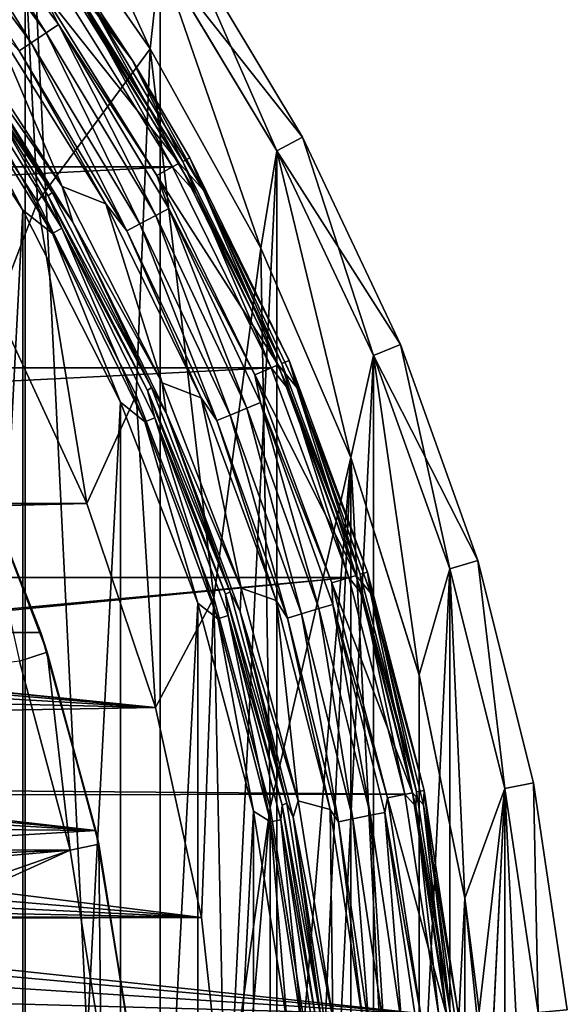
# Model space of a CAD drawing. Header units: millimetres. Extents: x -40 to 40, y -40 to 40.
# Tile 188 of 192: x 30.4 to 39.8, y 4 to 20.9. Entities that reach past the tile are written whole.
import ezdxf

# ---------------------------------------------------------------- set-up
doc = ezdxf.new("R2010")
doc.units = ezdxf.units.MM
doc.header["$LTSCALE"] = 8.749007
for name, color, linetype in [('1', 7, 'CONTINUOUS'), ('104', 7, 'CONTINUOUS'), ('107', 7, 'CONTINUOUS'), ('108', 7, 'CONTINUOUS'), ('109', 7, 'CONTINUOUS'), ('11', 7, 'CONTINUOUS'), ('12', 7, 'CONTINUOUS'), ('14', 7, 'CONTINUOUS'), ('16', 7, 'CONTINUOUS'), ('17', 7, 'CONTINUOUS'), ('2', 7, 'CONTINUOUS'), ('38', 7, 'CONTINUOUS'), ('40', 7, 'CONTINUOUS'), ('41', 7, 'CONTINUOUS'), ('43', 7, 'CONTINUOUS'), ('44', 7, 'CONTINUOUS'), ('45', 7, 'CONTINUOUS'), ('48', 7, 'CONTINUOUS'), ('5', 7, 'CONTINUOUS'), ('6', 7, 'CONTINUOUS'), ('60', 7, 'CONTINUOUS'), ('64', 7, 'CONTINUOUS'), ('65', 7, 'CONTINUOUS'), ('66', 7, 'CONTINUOUS'), ('7', 7, 'CONTINUOUS'), ('9', 7, 'CONTINUOUS')]:
    doc.layers.add(name, color=color, linetype=linetype)

msp = doc.modelspace()

# ---------------------------------------------------------------- linework, layer by layer
at = {"layer": '1', "linetype": 'CONTINUOUS'}
for points in [[(30.534, 25.058), (27.931, 27.931), (30.534, -25.058), (30.534, 25.058)], [(30.534, -25.058), (27.931, 27.931), (27.931, -27.931), (30.534, -25.058)], [(32.843, 21.945), (30.534, 25.058), (32.843, -21.944), (32.843, 21.945)], [(32.843, -21.944), (30.534, 25.058), (30.534, -25.058), (32.843, -21.944)], [(34.836, 18.62), (32.843, 21.945), (32.843, -21.944), (34.836, 18.62)], [(34.836, -18.62), (34.836, 18.62), (32.843, -21.944), (34.836, -18.62)], [(36.493, 15.117), (34.836, 18.62), (34.836, -18.62), (36.493, 15.117)], [(36.493, -15.116), (36.493, 15.117), (34.836, -18.62), (36.493, -15.116)], [(37.799, 11.467), (36.493, 15.117), (36.493, -15.116), (37.799, 11.467)], [(37.799, -11.467), (37.799, 11.467), (36.493, -15.116), (37.799, -11.467)], [(38.741, 7.707), (37.799, 11.467), (37.799, -11.467), (38.741, 7.707)], [(38.741, -7.706), (38.741, 7.707), (37.799, -11.467), (38.741, -7.706)], [(39.31, 3.873), (38.741, 7.707), (39.31, -3.872), (39.31, 3.873)], [(39.31, -3.872), (38.741, 7.707), (38.741, -7.706), (39.31, -3.872)]]:
    msp.add_3dface(points, dxfattribs=at)
at = {"layer": '104', "linetype": 'CONTINUOUS'}
for points in [[(31.3, 6.654, -730), (30.433, 9.89, -730), (4.472, 6.693, -730), (31.3, 6.654, -730)], [(5.692, 5.692, -730), (31.3, 6.654, -730), (4.472, 6.693, -730), (5.692, 5.692, -730)], [(6.693, 4.472, -730), (31.3, 6.654, -730), (5.692, 5.692, -730), (6.693, 4.472, -730)], [(23.569, 3.959, -730), (31.3, 6.654, -730), (6.693, 4.472, -730), (23.569, 3.959, -730)], [(24.662, 3.638, -730), (31.3, 6.654, -730), (23.569, 3.959, -730), (24.662, 3.638, -730)], [(31.825, 3.346, -730), (31.3, 6.654, -730), (24.662, 3.638, -730), (31.825, 3.346, -730)]]:
    msp.add_3dface(points, dxfattribs=at)
at = {"layer": '107', "linetype": 'CONTINUOUS'}
for points in [[(30.798, 10.378, -733), (29.496, 13.647, -733), (29.69, 13.219, -730.5), (30.798, 10.378, -733)], [(30.909, 10.043, -730.5), (30.798, 10.378, -733), (29.69, 13.219, -730.5), (30.909, 10.043, -730.5)], [(31.74, 6.987, -733), (30.798, 10.378, -733), (30.909, 10.043, -730.5), (31.74, 6.987, -733)], [(31.79, 6.757, -730.5), (31.74, 6.987, -733), (30.909, 10.043, -730.5), (31.79, 6.757, -730.5)], [(32.309, 3.514, -733), (31.74, 6.987, -733), (31.79, 6.757, -730.5), (32.309, 3.514, -733)], [(32.322, 3.397, -730.5), (32.309, 3.514, -733), (31.79, 6.757, -730.5), (32.322, 3.397, -730.5)]]:
    msp.add_3dface(points, dxfattribs=at)
at = {"layer": '108', "linetype": 'CONTINUOUS'}
for points in [[(30.433, 9.89, -730), (30.909, 10.043, -730.5), (29.69, 13.219, -730.5), (30.433, 9.89, -730)], [(30.433, 9.89, -730), (31.3, 6.654, -730), (30.909, 10.043, -730.5), (30.433, 9.89, -730)], [(31.3, 6.654, -730), (31.79, 6.757, -730.5), (30.909, 10.043, -730.5), (31.3, 6.654, -730)], [(31.3, 6.654, -730), (31.825, 3.346, -730), (31.79, 6.757, -730.5), (31.3, 6.654, -730)], [(31.825, 3.346, -730), (32.322, 3.397, -730.5), (31.79, 6.757, -730.5), (31.825, 3.346, -730)]]:
    msp.add_3dface(points, dxfattribs=at)
at = {"layer": '109', "linetype": 'CONTINUOUS'}
for points in [[(29.496, 13.647, -733), (30.798, 10.378, -733), (0.988, 10.654, -733), (29.496, 13.647, -733)], [(0.988, 10.654, -733), (30.798, 10.378, -733), (2.928, 10.292, -733), (0.988, 10.654, -733)], [(30.798, 10.378, -733), (31.74, 6.987, -733), (2.928, 10.292, -733), (30.798, 10.378, -733)], [(2.928, 10.292, -733), (31.74, 6.987, -733), (4.769, 9.579, -733), (2.928, 10.292, -733)], [(4.769, 9.579, -733), (31.74, 6.987, -733), (6.447, 8.54, -733), (4.769, 9.579, -733)], [(6.447, 8.54, -733), (31.74, 6.987, -733), (7.907, 7.209, -733), (6.447, 8.54, -733)], [(7.907, 7.209, -733), (31.74, 6.987, -733), (9.097, 5.633, -733), (7.907, 7.209, -733)], [(31.74, 6.987, -733), (32.309, 3.514, -733), (9.097, 5.633, -733), (31.74, 6.987, -733)], [(9.097, 5.633, -733), (32.309, 3.514, -733), (9.977, 3.866, -733), (9.097, 5.633, -733)]]:
    msp.add_3dface(points, dxfattribs=at)
at = {"layer": '11', "linetype": 'CONTINUOUS'}
for points in [[(28.72, 20.866, -4), (30.445, 23.566, -4), (30.744, 17.749, -4), (28.72, 20.866, -4)], [(30.445, 23.566, -4), (32.673, 20.365, -4), (30.744, 17.749, -4), (30.445, 23.566, -4)], [(30.744, 17.749, -4), (32.673, 20.365, -4), (32.431, 14.438, -4), (30.744, 17.749, -4)], [(32.431, 14.438, -4), (32.673, 20.365, -4), (33.763, 10.97, -4), (32.431, 14.438, -4)], [(32.673, 20.365, -4), (34.565, 16.955, -4), (33.763, 10.97, -4), (32.673, 20.365, -4)], [(33.763, 10.97, -4), (34.565, 16.955, -4), (34.724, 7.381, -4), (33.763, 10.97, -4)], [(34.565, 16.955, -4), (36.103, 13.372, -4), (34.724, 7.381, -4), (34.565, 16.955, -4)], [(34.724, 7.381, -4), (36.103, 13.372, -4), (35.306, 3.711, -4), (34.724, 7.381, -4)], [(35.306, 3.711, -4), (36.103, 13.372, -4), (35.5, 0, -4), (35.306, 3.711, -4)], [(36.103, 13.372, -4), (36.103, -13.372, -4), (35.5, 0, -4), (36.103, 13.372, -4)], [(36.103, 13.372, -4), (37.271, 9.65, -4), (37.271, -9.651, -4), (36.103, 13.372, -4)], [(36.103, 13.372, -4), (37.271, -9.651, -4), (36.103, -13.372, -4), (36.103, 13.372, -4)], [(37.271, 9.65, -4), (38.056, 5.831, -4), (37.271, -9.651, -4), (37.271, 9.65, -4)], [(38.056, 5.831, -4), (38.056, -5.831, -4), (37.271, -9.651, -4), (38.056, 5.831, -4)], [(38.056, 5.831, -4), (38.451, 1.951, -4), (38.056, -5.831, -4), (38.056, 5.831, -4)]]:
    msp.add_3dface(points, dxfattribs=at)
at = {"layer": '12', "linetype": 'CONTINUOUS'}
for points in [[(28.72, 20.866, -4), (30.744, 17.749, -4), (28.721, 20.865, -6.5), (28.72, 20.866, -4)], [(28.721, 20.865, -6.5), (30.744, 17.749, -4), (30.745, 17.749, -6.5), (28.721, 20.865, -6.5)], [(30.744, 17.749, -4), (32.431, 14.438, -4), (30.745, 17.749, -6.5), (30.744, 17.749, -4)], [(30.745, 17.749, -6.5), (32.431, 14.438, -4), (32.431, 14.438, -6.5), (30.745, 17.749, -6.5)], [(32.431, 14.438, -6.5), (33.763, 10.97, -4), (33.763, 10.969, -6.5), (32.431, 14.438, -6.5)], [(32.431, 14.438, -4), (33.763, 10.97, -4), (32.431, 14.438, -6.5), (32.431, 14.438, -4)], [(33.763, 10.97, -4), (34.724, 7.381, -4), (33.763, 10.969, -6.5), (33.763, 10.97, -4)], [(33.763, 10.969, -6.5), (34.724, 7.381, -4), (34.724, 7.38, -6.5), (33.763, 10.969, -6.5)], [(34.724, 7.381, -4), (35.306, 3.711, -4), (34.724, 7.38, -6.5), (34.724, 7.381, -4)], [(34.724, 7.38, -6.5), (35.306, 3.711, -4), (35.305, 3.711, -6.5), (34.724, 7.38, -6.5)]]:
    msp.add_3dface(points, dxfattribs=at)
at = {"layer": '14', "linetype": 'CONTINUOUS'}
for points in [[(28.721, 20.865, -6.5), (30.745, 17.749, -6.5), (30.04, 15.925, -6.5), (28.721, 20.865, -6.5)], [(30.04, 15.925, -6.5), (30.745, 17.749, -6.5), (31.586, 12.584, -6.5), (30.04, 15.925, -6.5)], [(30.745, 17.749, -6.5), (32.431, 14.438, -6.5), (31.586, 12.584, -6.5), (30.745, 17.749, -6.5)], [(31.586, 12.584, -6.5), (32.431, 14.438, -6.5), (32.761, 9.095, -6.5), (31.586, 12.584, -6.5)], [(32.431, 14.438, -6.5), (33.763, 10.969, -6.5), (32.761, 9.095, -6.5), (32.431, 14.438, -6.5)], [(32.761, 9.095, -6.5), (33.763, 10.969, -6.5), (33.552, 5.5, -6.5), (32.761, 9.095, -6.5)], [(33.552, 5.5, -6.5), (33.763, 10.969, -6.5), (33.95, 1.841, -6.5), (33.552, 5.5, -6.5)], [(33.763, 10.969, -6.5), (34.724, 7.38, -6.5), (33.95, 1.841, -6.5), (33.763, 10.969, -6.5)], [(34.724, 7.38, -6.5), (34.724, -7.381, -6.5), (33.95, -1.841, -6.5), (34.724, 7.38, -6.5)], [(33.95, 1.841, -6.5), (34.724, 7.38, -6.5), (33.95, -1.841, -6.5), (33.95, 1.841, -6.5)], [(34.724, 7.38, -6.5), (35.305, 3.711, -6.5), (34.724, -7.381, -6.5), (34.724, 7.38, -6.5)]]:
    msp.add_3dface(points, dxfattribs=at)
at = {"layer": '16', "linetype": 'CONTINUOUS'}
for points in [[(31.586, 12.583, -3.5), (-31.586, 12.584, -3.5), (30.04, 15.924, -3.5), (31.586, 12.583, -3.5)], [(-31.586, 12.584, -3.5), (31.586, 12.583, -3.5), (5, 11.91, -3.5), (-31.586, 12.584, -3.5)], [(31.586, 12.583, -3.5), (32.761, 9.094, -3.5), (5, 11.91, -3.5), (31.586, 12.583, -3.5)], [(5, 11.91, -3.5), (32.761, 9.094, -3.5), (6.004, 11.751, -3.5), (5, 11.91, -3.5)], [(6.004, 11.751, -3.5), (32.761, 9.094, -3.5), (6.91, 11.29, -3.5), (6.004, 11.751, -3.5)], [(6.91, 11.29, -3.5), (32.761, 9.094, -3.5), (7.629, 10.571, -3.5), (6.91, 11.29, -3.5)], [(7.629, 10.571, -3.5), (32.761, 9.094, -3.5), (8.091, 9.665, -3.5), (7.629, 10.571, -3.5)], [(8.091, 9.665, -3.5), (32.761, 9.094, -3.5), (8.25, 8.66, -3.5), (8.091, 9.665, -3.5)], [(32.761, 9.094, -3.5), (33.552, 5.5, -3.5), (8.25, 8.66, -3.5), (32.761, 9.094, -3.5)], [(8.25, 8.66, -3.5), (33.552, 5.5, -3.5), (8.091, 7.656, -3.5), (8.25, 8.66, -3.5)], [(8.091, 7.656, -3.5), (33.552, 5.5, -3.5), (7.63, 6.75, -3.5), (8.091, 7.656, -3.5)], [(7.63, 6.75, -3.5), (33.552, 5.5, -3.5), (6.911, 6.031, -3.5), (7.63, 6.75, -3.5)], [(6.911, 6.031, -3.5), (33.552, 5.5, -3.5), (6.004, 5.569, -3.5), (6.911, 6.031, -3.5)], [(33.552, 5.5, -3.5), (5, 5.41, -3.5), (6.004, 5.569, -3.5), (33.552, 5.5, -3.5)], [(-33.95, 1.841, -3.5), (-33.552, 5.5, -3.5), (33.95, 1.841, -3.5), (-33.95, 1.841, -3.5)], [(33.95, 1.841, -3.5), (-33.552, 5.5, -3.5), (5, 5.41, -3.5), (33.95, 1.841, -3.5)], [(33.552, 5.5, -3.5), (33.95, 1.841, -3.5), (5, 5.41, -3.5), (33.552, 5.5, -3.5)]]:
    msp.add_3dface(points, dxfattribs=at)
at = {"layer": '17', "linetype": 'CONTINUOUS'}
for points in [[(30.04, 15.925, -6.5), (31.586, 12.584, -6.5), (30.04, 15.924, -3.5), (30.04, 15.925, -6.5)], [(31.586, 12.584, -6.5), (31.586, 12.583, -3.5), (30.04, 15.924, -3.5), (31.586, 12.584, -6.5)], [(31.586, 12.584, -6.5), (32.761, 9.095, -6.5), (31.586, 12.583, -3.5), (31.586, 12.584, -6.5)], [(32.761, 9.095, -6.5), (32.761, 9.094, -3.5), (31.586, 12.583, -3.5), (32.761, 9.095, -6.5)], [(32.761, 9.095, -6.5), (33.552, 5.5, -6.5), (32.761, 9.094, -3.5), (32.761, 9.095, -6.5)], [(33.552, 5.5, -6.5), (33.552, 5.5, -3.5), (32.761, 9.094, -3.5), (33.552, 5.5, -6.5)], [(33.552, 5.5, -6.5), (33.95, 1.841, -6.5), (33.552, 5.5, -3.5), (33.552, 5.5, -6.5)], [(33.95, 1.841, -6.5), (33.95, 1.841, -3.5), (33.552, 5.5, -3.5), (33.95, 1.841, -6.5)]]:
    msp.add_3dface(points, dxfattribs=at)
at = {"layer": '2', "linetype": 'CONTINUOUS'}
for points in [[(32.843, 21.945), (34.836, 18.62), (33.259, 22.223, -0.5), (32.843, 21.945)], [(33.259, 22.223, -0.5), (34.836, 18.62), (35.277, 18.856, -0.5), (33.259, 22.223, -0.5)], [(34.836, 18.62), (36.493, 15.117), (35.277, 18.856, -0.5), (34.836, 18.62)], [(35.277, 18.856, -0.5), (36.493, 15.117), (36.955, 15.307, -0.5), (35.277, 18.856, -0.5)], [(36.493, 15.117), (37.799, 11.467), (36.955, 15.307, -0.5), (36.493, 15.117)], [(36.955, 15.307, -0.5), (37.799, 11.467), (38.278, 11.611, -0.5), (36.955, 15.307, -0.5)], [(37.799, 11.467), (38.741, 7.707), (38.278, 11.611, -0.5), (37.799, 11.467)], [(38.278, 11.611, -0.5), (38.741, 7.707), (39.231, 7.804, -0.5), (38.278, 11.611, -0.5)], [(38.741, 7.707), (39.31, 3.873), (39.231, 7.804, -0.5), (38.741, 7.707)], [(39.231, 7.804, -0.5), (39.31, 3.873), (39.807, 3.921, -0.5), (39.231, 7.804, -0.5)]]:
    msp.add_3dface(points, dxfattribs=at)
at = {"layer": '38', "linetype": 'CONTINUOUS'}
for points in [[(31.164, 18.008, -6), (29.957, 20.852, -6), (29.111, 21.166, -6), (31.164, 18.008, -6)], [(31.913, 17.715, -6), (29.957, 20.852, -6), (31.164, 18.008, -6), (31.913, 17.715, -6)], [(32.875, 14.652, -6), (31.913, 17.715, -6), (31.164, 18.008, -6), (32.875, 14.652, -6)], [(33.541, 14.395, -6), (31.913, 17.715, -6), (32.875, 14.652, -6), (33.541, 14.395, -6)], [(34.226, 11.136, -6), (33.541, 14.395, -6), (32.875, 14.652, -6), (34.226, 11.136, -6)], [(34.826, 10.928, -6), (33.541, 14.395, -6), (34.226, 11.136, -6), (34.826, 10.928, -6)], [(35.203, 7.498, -6), (34.826, 10.928, -6), (34.226, 11.136, -6), (35.203, 7.498, -6)], [(35.753, 7.348, -6), (34.826, 10.928, -6), (35.203, 7.498, -6), (35.753, 7.348, -6)], [(35.794, 3.777, -6), (35.753, 7.348, -6), (35.203, 7.498, -6), (35.794, 3.777, -6)], [(36.313, 3.694, -6), (35.753, 7.348, -6), (35.794, 3.777, -6), (36.313, 3.694, -6)]]:
    msp.add_3dface(points, dxfattribs=at)
at = {"layer": '40', "linetype": 'CONTINUOUS'}
for points in [[(28.721, 23.571, -5.525), (30.893, 20.642, -5.525), (28.915, 23.73, -5.707), (28.721, 23.571, -5.525)], [(28.915, 23.73, -5.707), (30.893, 20.642, -5.525), (31.101, 20.781, -5.707), (28.915, 23.73, -5.707)], [(28.915, 23.73, -5.707), (31.101, 20.781, -5.707), (30.778, 21.423, -6), (28.915, 23.73, -5.707)], [(28.482, 23.375, -5.524), (30.636, 20.47, -5.524), (28.721, 23.571, -5.525), (28.482, 23.375, -5.524)], [(28.721, 23.571, -5.525), (30.636, 20.47, -5.524), (30.893, 20.642, -5.525), (28.721, 23.571, -5.525)], [(28.482, 23.375, -5.524), (30.428, 20.331, -5.706), (30.636, 20.47, -5.524), (28.482, 23.375, -5.524)], [(30.778, 21.423, -6), (31.101, 20.781, -5.707), (32.787, 18.2, -6), (30.778, 21.423, -6)], [(29.957, 20.852, -6), (31.913, 17.715, -6), (30.428, 20.331, -5.706), (29.957, 20.852, -6)], [(30.893, 20.642, -5.525), (32.768, 17.515, -5.525), (31.101, 20.781, -5.707), (30.893, 20.642, -5.525)], [(31.101, 20.781, -5.707), (32.768, 17.515, -5.525), (32.988, 17.633, -5.707), (31.101, 20.781, -5.707)], [(31.101, 20.781, -5.707), (32.988, 17.633, -5.707), (32.787, 18.2, -6), (31.101, 20.781, -5.707)], [(30.636, 20.47, -5.524), (32.495, 17.369, -5.524), (30.893, 20.642, -5.525), (30.636, 20.47, -5.524)], [(30.893, 20.642, -5.525), (32.495, 17.369, -5.524), (32.768, 17.515, -5.525), (30.893, 20.642, -5.525)], [(30.428, 20.331, -5.706), (32.274, 17.251, -5.706), (30.636, 20.47, -5.524), (30.428, 20.331, -5.706)], [(30.636, 20.47, -5.524), (32.274, 17.251, -5.706), (32.495, 17.369, -5.524), (30.636, 20.47, -5.524)], [(30.428, 20.331, -5.706), (31.913, 17.715, -6), (32.274, 17.251, -5.706), (30.428, 20.331, -5.706)], [(32.787, 18.2, -6), (32.988, 17.633, -5.707), (34.461, 14.789, -6), (32.787, 18.2, -6)], [(31.913, 17.715, -6), (33.541, 14.395, -6), (32.274, 17.251, -5.706), (31.913, 17.715, -6)], [(32.768, 17.515, -5.525), (34.327, 14.219, -5.525), (32.988, 17.633, -5.707), (32.768, 17.515, -5.525)], [(32.988, 17.633, -5.707), (34.327, 14.219, -5.525), (34.558, 14.314, -5.707), (32.988, 17.633, -5.707)], [(32.988, 17.633, -5.707), (34.558, 14.314, -5.707), (34.461, 14.789, -6), (32.988, 17.633, -5.707)], [(32.274, 17.251, -5.706), (33.81, 14.004, -5.706), (32.495, 17.369, -5.524), (32.274, 17.251, -5.706)], [(32.495, 17.369, -5.524), (34.041, 14.1, -5.524), (32.768, 17.515, -5.525), (32.495, 17.369, -5.524)], [(32.495, 17.369, -5.524), (33.81, 14.004, -5.706), (34.041, 14.1, -5.524), (32.495, 17.369, -5.524)], [(32.768, 17.515, -5.525), (34.041, 14.1, -5.524), (34.327, 14.219, -5.525), (32.768, 17.515, -5.525)], [(32.274, 17.251, -5.706), (33.541, 14.395, -6), (33.81, 14.004, -5.706), (32.274, 17.251, -5.706)], [(34.461, 14.789, -6), (34.558, 14.314, -5.707), (35.78, 11.227, -6), (34.461, 14.789, -6)], [(33.541, 14.395, -6), (34.826, 10.928, -6), (33.81, 14.004, -5.706), (33.541, 14.395, -6)], [(34.041, 14.1, -5.524), (35.259, 10.696, -5.524), (34.327, 14.219, -5.525), (34.041, 14.1, -5.524)], [(34.327, 14.219, -5.525), (35.555, 10.786, -5.525), (34.558, 14.314, -5.707), (34.327, 14.219, -5.525)], [(34.327, 14.219, -5.525), (35.259, 10.696, -5.524), (35.555, 10.786, -5.525), (34.327, 14.219, -5.525)], [(34.558, 14.314, -5.707), (35.555, 10.786, -5.525), (35.794, 10.858, -5.707), (34.558, 14.314, -5.707)], [(34.558, 14.314, -5.707), (35.794, 10.858, -5.707), (35.78, 11.227, -6), (34.558, 14.314, -5.707)], [(33.81, 14.004, -5.706), (35.02, 10.623, -5.706), (34.041, 14.1, -5.524), (33.81, 14.004, -5.706)], [(33.81, 14.004, -5.706), (34.826, 10.928, -6), (35.02, 10.623, -5.706), (33.81, 14.004, -5.706)], [(34.041, 14.1, -5.524), (35.02, 10.623, -5.706), (35.259, 10.696, -5.524), (34.041, 14.1, -5.524)], [(35.78, 11.227, -6), (35.794, 10.858, -5.707), (36.732, 7.549, -6), (35.78, 11.227, -6)], [(34.826, 10.928, -6), (35.753, 7.348, -6), (35.02, 10.623, -5.706), (34.826, 10.928, -6)], [(35.259, 10.696, -5.524), (36.138, 7.188, -5.524), (35.555, 10.786, -5.525), (35.259, 10.696, -5.524)], [(35.555, 10.786, -5.525), (36.441, 7.249, -5.525), (35.794, 10.858, -5.707), (35.555, 10.786, -5.525)], [(35.555, 10.786, -5.525), (36.138, 7.188, -5.524), (36.441, 7.249, -5.525), (35.555, 10.786, -5.525)], [(35.794, 10.858, -5.707), (36.441, 7.249, -5.525), (36.686, 7.297, -5.707), (35.794, 10.858, -5.707)], [(35.794, 10.858, -5.707), (36.686, 7.297, -5.707), (36.732, 7.549, -6), (35.794, 10.858, -5.707)], [(35.02, 10.623, -5.706), (35.892, 7.139, -5.706), (35.259, 10.696, -5.524), (35.02, 10.623, -5.706)], [(35.02, 10.623, -5.706), (35.753, 7.348, -6), (35.892, 7.139, -5.706), (35.02, 10.623, -5.706)], [(35.259, 10.696, -5.524), (35.892, 7.139, -5.706), (36.138, 7.188, -5.524), (35.259, 10.696, -5.524)], [(36.732, 7.549, -6), (36.686, 7.297, -5.707), (37.308, 3.794, -6), (36.732, 7.549, -6)], [(35.753, 7.348, -6), (36.313, 3.694, -6), (35.892, 7.139, -5.706), (35.753, 7.348, -6)], [(36.138, 7.188, -5.524), (36.668, 3.612, -5.524), (36.441, 7.249, -5.525), (36.138, 7.188, -5.524)], [(36.441, 7.249, -5.525), (36.976, 3.642, -5.525), (36.686, 7.297, -5.707), (36.441, 7.249, -5.525)], [(36.441, 7.249, -5.525), (36.668, 3.612, -5.524), (36.976, 3.642, -5.525), (36.441, 7.249, -5.525)], [(36.686, 7.297, -5.707), (36.976, 3.642, -5.525), (37.225, 3.666, -5.707), (36.686, 7.297, -5.707)], [(36.686, 7.297, -5.707), (37.225, 3.666, -5.707), (37.308, 3.794, -6), (36.686, 7.297, -5.707)], [(35.892, 7.139, -5.706), (36.419, 3.587, -5.706), (36.138, 7.188, -5.524), (35.892, 7.139, -5.706)], [(35.892, 7.139, -5.706), (36.313, 3.694, -6), (36.419, 3.587, -5.706), (35.892, 7.139, -5.706)], [(36.138, 7.188, -5.524), (36.419, 3.587, -5.706), (36.668, 3.612, -5.524), (36.138, 7.188, -5.524)]]:
    msp.add_3dface(points, dxfattribs=at)
at = {"layer": '41', "linetype": 'CONTINUOUS'}
for points in [[(31.138, 21.669, -6), (30.778, 21.423, -6), (33.17, 18.409, -6), (31.138, 21.669, -6)], [(30.778, 21.423, -6), (32.787, 18.2, -6), (33.17, 18.409, -6), (30.778, 21.423, -6)], [(33.17, 18.409, -6), (32.787, 18.2, -6), (34.862, 14.959, -6), (33.17, 18.409, -6)], [(32.787, 18.2, -6), (34.461, 14.789, -6), (34.862, 14.959, -6), (32.787, 18.2, -6)], [(34.862, 14.959, -6), (34.461, 14.789, -6), (36.197, 11.356, -6), (34.862, 14.959, -6)], [(34.461, 14.789, -6), (35.78, 11.227, -6), (36.197, 11.356, -6), (34.461, 14.789, -6)], [(36.197, 11.356, -6), (35.78, 11.227, -6), (37.16, 7.636, -6), (36.197, 11.356, -6)], [(35.78, 11.227, -6), (36.732, 7.549, -6), (37.16, 7.636, -6), (35.78, 11.227, -6)], [(37.16, 7.636, -6), (36.732, 7.549, -6), (37.741, 3.838, -6), (37.16, 7.636, -6)], [(36.732, 7.549, -6), (37.308, 3.794, -6), (37.741, 3.838, -6), (36.732, 7.549, -6)]]:
    msp.add_3dface(points, dxfattribs=at)
at = {"layer": '43', "linetype": 'CONTINUOUS'}
for points in [[(31.303, 21.783, -6.203), (31.661, 21.155, -6.06), (32.367, 20.168, -6.203), (31.303, 21.783, -6.203)], [(31.138, 21.669, -6), (33.17, 18.409, -6), (31.661, 21.155, -6.06), (31.138, 21.669, -6)], [(31.661, 21.155, -6.06), (33.17, 18.409, -6), (33.582, 17.95, -6.06), (31.661, 21.155, -6.06)], [(31.661, 21.155, -6.06), (33.582, 17.95, -6.06), (32.367, 20.168, -6.203), (31.661, 21.155, -6.06)], [(32.367, 20.168, -6.203), (33.582, 17.95, -6.06), (33.347, 18.503, -6.203), (32.367, 20.168, -6.203)], [(33.17, 18.409, -6), (34.862, 14.959, -6), (33.582, 17.95, -6.06), (33.17, 18.409, -6)], [(33.347, 18.503, -6.203), (33.582, 17.95, -6.06), (35.047, 15.035, -6.203), (33.347, 18.503, -6.203)], [(33.582, 17.95, -6.06), (34.862, 14.959, -6), (35.18, 14.572, -6.06), (33.582, 17.95, -6.06)], [(33.582, 17.95, -6.06), (35.18, 14.572, -6.06), (35.047, 15.035, -6.203), (33.582, 17.95, -6.06)], [(35.047, 15.035, -6.203), (35.18, 14.572, -6.06), (36.388, 11.413, -6.203), (35.047, 15.035, -6.203)], [(34.862, 14.959, -6), (36.197, 11.356, -6), (35.18, 14.572, -6.06), (34.862, 14.959, -6)], [(35.18, 14.572, -6.06), (36.197, 11.356, -6), (36.439, 11.054, -6.06), (35.18, 14.572, -6.06)], [(35.18, 14.572, -6.06), (36.439, 11.054, -6.06), (36.388, 11.413, -6.203), (35.18, 14.572, -6.06)], [(36.197, 11.356, -6), (37.16, 7.636, -6), (36.439, 11.054, -6.06), (36.197, 11.356, -6)], [(36.388, 11.413, -6.203), (36.439, 11.054, -6.06), (37.356, 7.674, -6.203), (36.388, 11.413, -6.203)], [(36.439, 11.054, -6.06), (37.16, 7.636, -6), (37.347, 7.429, -6.06), (36.439, 11.054, -6.06)], [(36.439, 11.054, -6.06), (37.347, 7.429, -6.06), (37.356, 7.674, -6.203), (36.439, 11.054, -6.06)], [(37.16, 7.636, -6), (37.741, 3.838, -6), (37.347, 7.429, -6.06), (37.16, 7.636, -6)], [(37.356, 7.674, -6.203), (37.347, 7.429, -6.06), (37.941, 3.857, -6.203), (37.356, 7.674, -6.203)], [(37.347, 7.429, -6.06), (37.741, 3.838, -6), (37.895, 3.732, -6.06), (37.347, 7.429, -6.06)], [(37.347, 7.429, -6.06), (37.895, 3.732, -6.06), (37.941, 3.857, -6.203), (37.347, 7.429, -6.06)]]:
    msp.add_3dface(points, dxfattribs=at)
at = {"layer": '44', "linetype": 'CONTINUOUS'}
for points in [[(31.303, 21.783, -6.203), (32.367, 20.168, -6.203), (31.195, 21.706, -13.803), (31.303, 21.783, -6.203)], [(31.195, 21.706, -13.803), (32.367, 20.168, -6.203), (33.23, 18.439, -13.803), (31.195, 21.706, -13.803)], [(32.367, 20.168, -6.203), (33.347, 18.503, -6.203), (33.23, 18.439, -13.803), (32.367, 20.168, -6.203)], [(33.23, 18.439, -13.803), (33.347, 18.503, -6.203), (34.925, 14.984, -13.803), (33.23, 18.439, -13.803)], [(33.347, 18.503, -6.203), (35.047, 15.035, -6.203), (34.925, 14.984, -13.803), (33.347, 18.503, -6.203)], [(34.925, 14.984, -13.803), (35.047, 15.035, -6.203), (36.261, 11.375, -13.803), (34.925, 14.984, -13.803)], [(35.047, 15.035, -6.203), (36.388, 11.413, -6.203), (36.261, 11.375, -13.803), (35.047, 15.035, -6.203)], [(36.261, 11.375, -13.803), (36.388, 11.413, -6.203), (37.226, 7.649, -13.803), (36.261, 11.375, -13.803)], [(36.388, 11.413, -6.203), (37.356, 7.674, -6.203), (37.226, 7.649, -13.803), (36.388, 11.413, -6.203)], [(37.226, 7.649, -13.803), (37.356, 7.674, -6.203), (37.809, 3.844, -13.803), (37.226, 7.649, -13.803)], [(37.356, 7.674, -6.203), (37.941, 3.857, -6.203), (37.809, 3.844, -13.803), (37.356, 7.674, -6.203)]]:
    msp.add_3dface(points, dxfattribs=at)
at = {"layer": '45', "linetype": 'CONTINUOUS'}
for points in [[(31.027, 21.596, -14), (31.549, 21.08, -13.943), (33.053, 18.347, -14), (31.027, 21.596, -14)], [(31.195, 21.706, -13.803), (33.23, 18.439, -13.803), (31.549, 21.08, -13.943), (31.195, 21.706, -13.803)], [(31.549, 21.08, -13.943), (33.23, 18.439, -13.803), (33.463, 17.887, -13.943), (31.549, 21.08, -13.943)], [(31.549, 21.08, -13.943), (33.463, 17.887, -13.943), (33.053, 18.347, -14), (31.549, 21.08, -13.943)], [(33.23, 18.439, -13.803), (34.925, 14.984, -13.803), (33.463, 17.887, -13.943), (33.23, 18.439, -13.803)], [(33.053, 18.347, -14), (33.463, 17.887, -13.943), (34.739, 14.909, -14), (33.053, 18.347, -14)], [(33.463, 17.887, -13.943), (34.925, 14.984, -13.803), (35.055, 14.52, -13.943), (33.463, 17.887, -13.943)], [(33.463, 17.887, -13.943), (35.055, 14.52, -13.943), (34.739, 14.909, -14), (33.463, 17.887, -13.943)], [(34.739, 14.909, -14), (35.055, 14.52, -13.943), (36.069, 11.318, -14), (34.739, 14.909, -14)], [(34.925, 14.984, -13.803), (36.261, 11.375, -13.803), (35.055, 14.52, -13.943), (34.925, 14.984, -13.803)], [(35.055, 14.52, -13.943), (36.261, 11.375, -13.803), (36.31, 11.014, -13.943), (35.055, 14.52, -13.943)], [(35.055, 14.52, -13.943), (36.31, 11.014, -13.943), (36.069, 11.318, -14), (35.055, 14.52, -13.943)], [(36.069, 11.318, -14), (36.31, 11.014, -13.943), (37.03, 7.61, -14), (36.069, 11.318, -14)], [(36.261, 11.375, -13.803), (37.226, 7.649, -13.803), (36.31, 11.014, -13.943), (36.261, 11.375, -13.803)], [(36.31, 11.014, -13.943), (37.226, 7.649, -13.803), (37.215, 7.402, -13.943), (36.31, 11.014, -13.943)], [(36.31, 11.014, -13.943), (37.215, 7.402, -13.943), (37.03, 7.61, -14), (36.31, 11.014, -13.943)], [(37.03, 7.61, -14), (37.215, 7.402, -13.943), (37.609, 3.825, -14), (37.03, 7.61, -14)], [(37.226, 7.649, -13.803), (37.809, 3.844, -13.803), (37.215, 7.402, -13.943), (37.226, 7.649, -13.803)], [(37.215, 7.402, -13.943), (37.809, 3.844, -13.803), (37.761, 3.719, -13.943), (37.215, 7.402, -13.943)], [(37.215, 7.402, -13.943), (37.761, 3.719, -13.943), (37.609, 3.825, -14), (37.215, 7.402, -13.943)]]:
    msp.add_3dface(points, dxfattribs=at)
at = {"layer": '48', "linetype": 'CONTINUOUS'}
for points in [[(-33.052, 18.348, -14), (-31.027, 21.597, -14), (31.027, 21.596, -14), (-33.052, 18.348, -14)], [(-33.052, 18.348, -14), (31.027, 21.596, -14), (33.053, 18.347, -14), (-33.052, 18.348, -14)], [(-34.739, 14.909, -14), (-33.052, 18.348, -14), (33.053, 18.347, -14), (-34.739, 14.909, -14)], [(-34.739, 14.909, -14), (33.053, 18.347, -14), (34.739, 14.909, -14), (-34.739, 14.909, -14)], [(-36.069, 11.318, -14), (34.739, 14.909, -14), (36.069, 11.318, -14), (-36.069, 11.318, -14)], [(-36.069, 11.318, -14), (-34.739, 14.909, -14), (34.739, 14.909, -14), (-36.069, 11.318, -14)], [(-36.069, 11.318, -14), (36.069, 11.318, -14), (-0.83, 7.903, -14), (-36.069, 11.318, -14)], [(-0.83, 7.903, -14), (36.069, 11.318, -14), (0.832, 7.903, -14), (-0.83, 7.903, -14)], [(36.069, 11.318, -14), (37.03, 7.61, -14), (0.832, 7.903, -14), (36.069, 11.318, -14)], [(0.832, 7.903, -14), (37.03, 7.61, -14), (2.456, 7.557, -14), (0.832, 7.903, -14)], [(37.03, 7.61, -14), (37.609, 3.825, -14), (2.456, 7.557, -14), (37.03, 7.61, -14)], [(2.456, 7.557, -14), (37.609, 3.825, -14), (3.973, 6.882, -14), (2.456, 7.557, -14)], [(3.973, 6.882, -14), (37.609, 3.825, -14), (5.317, 5.906, -14), (3.973, 6.882, -14)], [(5.317, 5.906, -14), (37.609, 3.825, -14), (6.429, 4.671, -14), (5.317, 5.906, -14)], [(6.429, 4.671, -14), (37.609, 3.825, -14), (7.259, 3.233, -14), (6.429, 4.671, -14)]]:
    msp.add_3dface(points, dxfattribs=at)
at = {"layer": '5', "linetype": 'CONTINUOUS'}
for points in [[(33.259, 22.223, -0.5), (35.277, 18.856, -0.5), (33.259, 22.223, -14.5), (33.259, 22.223, -0.5)], [(33.259, 22.223, -14.5), (35.277, 18.856, -0.5), (35.277, 18.856, -14.5), (33.259, 22.223, -14.5)], [(35.277, 18.856, -0.5), (36.955, 15.307, -0.5), (35.277, 18.856, -14.5), (35.277, 18.856, -0.5)], [(35.277, 18.856, -14.5), (36.955, 15.307, -0.5), (36.955, 15.307, -14.5), (35.277, 18.856, -14.5)], [(36.955, 15.307, -0.5), (38.278, 11.611, -0.5), (36.955, 15.307, -14.5), (36.955, 15.307, -0.5)], [(36.955, 15.307, -14.5), (38.278, 11.611, -0.5), (38.278, 11.611, -14.5), (36.955, 15.307, -14.5)], [(38.278, 11.611, -14.5), (39.231, 7.804, -0.5), (39.231, 7.804, -14.5), (38.278, 11.611, -14.5)], [(38.278, 11.611, -0.5), (39.231, 7.804, -0.5), (38.278, 11.611, -14.5), (38.278, 11.611, -0.5)], [(39.231, 7.804, -0.5), (39.807, 3.921, -0.5), (39.231, 7.804, -14.5), (39.231, 7.804, -0.5)], [(39.231, 7.804, -14.5), (39.807, 3.921, -0.5), (39.807, 3.921, -14.5), (39.231, 7.804, -14.5)]]:
    msp.add_3dface(points, dxfattribs=at)
at = {"layer": '6', "linetype": 'CONTINUOUS'}
for points in [[(33.259, 22.223, -14.5), (35.277, 18.856, -14.5), (32.843, 21.944, -15), (33.259, 22.223, -14.5)], [(32.843, 21.944, -15), (35.277, 18.856, -14.5), (34.836, 18.62, -15), (32.843, 21.944, -15)], [(35.277, 18.856, -14.5), (36.955, 15.307, -14.5), (34.836, 18.62, -15), (35.277, 18.856, -14.5)], [(34.836, 18.62, -15), (36.955, 15.307, -14.5), (36.493, 15.116, -15), (34.836, 18.62, -15)], [(36.955, 15.307, -14.5), (38.278, 11.611, -14.5), (36.493, 15.116, -15), (36.955, 15.307, -14.5)], [(36.493, 15.116, -15), (38.278, 11.611, -14.5), (37.799, 11.467, -15), (36.493, 15.116, -15)], [(37.799, 11.467, -15), (38.278, 11.611, -14.5), (38.741, 7.706, -15), (37.799, 11.467, -15)], [(38.278, 11.611, -14.5), (39.231, 7.804, -14.5), (38.741, 7.706, -15), (38.278, 11.611, -14.5)], [(38.741, 7.706, -15), (39.231, 7.804, -14.5), (39.31, 3.872, -15), (38.741, 7.706, -15)], [(39.231, 7.804, -14.5), (39.807, 3.921, -14.5), (39.31, 3.872, -15), (39.231, 7.804, -14.5)]]:
    msp.add_3dface(points, dxfattribs=at)
at = {"layer": '60', "linetype": 'CONTINUOUS'}
for points in [[(28.484, 20.696, -11.5), (28.484, -20.696, -11.5), (30.491, 17.606, -11.5), (28.484, 20.696, -11.5)], [(28.484, -20.696, -11.5), (30.491, -17.605, -11.5), (30.491, 17.606, -11.5), (28.484, -20.696, -11.5)], [(30.491, 17.606, -11.5), (30.491, -17.605, -11.5), (32.164, 14.322, -11.5), (30.491, 17.606, -11.5)], [(30.491, -17.605, -11.5), (32.164, -14.322, -11.5), (32.164, 14.322, -11.5), (30.491, -17.605, -11.5)], [(32.164, 14.322, -11.5), (32.164, -14.322, -11.5), (33.485, 10.882, -11.5), (32.164, 14.322, -11.5)], [(32.164, -14.322, -11.5), (33.485, -10.881, -11.5), (33.485, 10.882, -11.5), (32.164, -14.322, -11.5)], [(33.485, 10.882, -11.5), (33.485, -10.881, -11.5), (34.439, 7.321, -11.5), (33.485, 10.882, -11.5)], [(33.485, -10.881, -11.5), (34.439, -7.321, -11.5), (34.439, 7.321, -11.5), (33.485, -10.881, -11.5)], [(34.439, 7.321, -11.5), (34.439, -7.321, -11.5), (35.016, 3.682, -11.5), (34.439, 7.321, -11.5)]]:
    msp.add_3dface(points, dxfattribs=at)
at = {"layer": '64', "linetype": 'CONTINUOUS'}
for points in [[(31.164, 18.008, -6), (29.111, 21.166, -6), (29.426, 20.481, -6.057), (31.164, 18.008, -6)], [(30.992, 17.906, -6.197), (29.426, 20.481, -6.057), (28.951, 21.047, -6.197), (30.992, 17.906, -6.197)], [(31.347, 17.399, -6.057), (29.426, 20.481, -6.057), (30.992, 17.906, -6.197), (31.347, 17.399, -6.057)], [(31.347, 17.399, -6.057), (31.164, 18.008, -6), (29.426, 20.481, -6.057), (31.347, 17.399, -6.057)], [(32.693, 14.569, -6.197), (31.347, 17.399, -6.057), (30.992, 17.906, -6.197), (32.693, 14.569, -6.197)], [(32.875, 14.652, -6), (31.164, 18.008, -6), (31.347, 17.399, -6.057), (32.875, 14.652, -6)], [(32.947, 14.139, -6.057), (31.347, 17.399, -6.057), (32.693, 14.569, -6.197), (32.947, 14.139, -6.057)], [(32.947, 14.139, -6.057), (32.875, 14.652, -6), (31.347, 17.399, -6.057), (32.947, 14.139, -6.057)], [(34.037, 11.073, -6.197), (32.947, 14.139, -6.057), (32.693, 14.569, -6.197), (34.037, 11.073, -6.197)], [(34.226, 11.136, -6), (32.875, 14.652, -6), (32.947, 14.139, -6.057), (34.226, 11.136, -6)], [(34.208, 10.733, -6.057), (32.947, 14.139, -6.057), (34.037, 11.073, -6.197), (34.208, 10.733, -6.057)], [(34.208, 10.733, -6.057), (34.226, 11.136, -6), (32.947, 14.139, -6.057), (34.208, 10.733, -6.057)], [(35.203, 7.498, -6), (34.226, 11.136, -6), (34.208, 10.733, -6.057), (35.203, 7.498, -6)], [(35.008, 7.455, -6.197), (34.208, 10.733, -6.057), (34.037, 11.073, -6.197), (35.008, 7.455, -6.197)], [(35.118, 7.217, -6.057), (34.208, 10.733, -6.057), (35.008, 7.455, -6.197), (35.118, 7.217, -6.057)], [(35.118, 7.217, -6.057), (35.203, 7.498, -6), (34.208, 10.733, -6.057), (35.118, 7.217, -6.057)], [(35.595, 3.756, -6.197), (35.118, 7.217, -6.057), (35.008, 7.455, -6.197), (35.595, 3.756, -6.197)], [(35.794, 3.777, -6), (35.203, 7.498, -6), (35.118, 7.217, -6.057), (35.794, 3.777, -6)], [(35.668, 3.627, -6.057), (35.118, 7.217, -6.057), (35.595, 3.756, -6.197), (35.668, 3.627, -6.057)], [(35.668, 3.627, -6.057), (35.794, 3.777, -6), (35.118, 7.217, -6.057), (35.668, 3.627, -6.057)]]:
    msp.add_3dface(points, dxfattribs=at)
at = {"layer": '65', "linetype": 'CONTINUOUS'}
for points in [[(30.992, 17.906, -6.197), (28.951, 21.047, -6.197), (29.95, 19.445, -11.009), (30.992, 17.906, -6.197)], [(30.927, 17.851, -11.009), (30.992, 17.906, -6.197), (29.95, 19.445, -11.009), (30.927, 17.851, -11.009)], [(32.693, 14.569, -6.197), (30.992, 17.906, -6.197), (30.927, 17.851, -11.009), (32.693, 14.569, -6.197)], [(32.623, 14.521, -11.009), (32.693, 14.569, -6.197), (30.927, 17.851, -11.009), (32.623, 14.521, -11.009)], [(34.037, 11.073, -6.197), (32.693, 14.569, -6.197), (32.623, 14.521, -11.009), (34.037, 11.073, -6.197)], [(33.962, 11.032, -11.009), (34.037, 11.073, -6.197), (32.623, 14.521, -11.009), (33.962, 11.032, -11.009)], [(35.008, 7.455, -6.197), (34.037, 11.073, -6.197), (33.962, 11.032, -11.009), (35.008, 7.455, -6.197)], [(34.929, 7.422, -11.009), (35.008, 7.455, -6.197), (33.962, 11.032, -11.009), (34.929, 7.422, -11.009)], [(35.595, 3.756, -6.197), (35.008, 7.455, -6.197), (34.929, 7.422, -11.009), (35.595, 3.756, -6.197)], [(35.513, 3.732, -11.009), (35.595, 3.756, -6.197), (34.929, 7.422, -11.009), (35.513, 3.732, -11.009)]]:
    msp.add_3dface(points, dxfattribs=at)
at = {"layer": '66', "linetype": 'CONTINUOUS'}
for points in [[(28.484, 20.696, -11.5), (30.491, 17.606, -11.5), (29.101, 20.255, -11.435), (28.484, 20.696, -11.5)], [(31.001, 17.207, -11.435), (29.251, 20.359, -11.255), (29.101, 20.255, -11.435), (31.001, 17.207, -11.435)], [(30.491, 17.606, -11.5), (31.001, 17.207, -11.435), (29.101, 20.255, -11.435), (30.491, 17.606, -11.5)], [(31.161, 17.296, -11.255), (29.95, 19.445, -11.009), (29.251, 20.359, -11.255), (31.161, 17.296, -11.255)], [(31.161, 17.296, -11.255), (29.251, 20.359, -11.255), (31.001, 17.207, -11.435), (31.161, 17.296, -11.255)], [(30.927, 17.851, -11.009), (29.95, 19.445, -11.009), (31.161, 17.296, -11.255), (30.927, 17.851, -11.009)], [(32.623, 14.521, -11.009), (30.927, 17.851, -11.009), (31.161, 17.296, -11.255), (32.623, 14.521, -11.009)], [(30.491, 17.606, -11.5), (32.164, 14.322, -11.5), (31.001, 17.207, -11.435), (30.491, 17.606, -11.5)], [(32.582, 13.982, -11.435), (31.161, 17.296, -11.255), (31.001, 17.207, -11.435), (32.582, 13.982, -11.435)], [(32.164, 14.322, -11.5), (32.582, 13.982, -11.435), (31.001, 17.207, -11.435), (32.164, 14.322, -11.5)], [(32.75, 14.054, -11.255), (32.623, 14.521, -11.009), (31.161, 17.296, -11.255), (32.75, 14.054, -11.255)], [(32.75, 14.054, -11.255), (31.161, 17.296, -11.255), (32.582, 13.982, -11.435), (32.75, 14.054, -11.255)], [(33.962, 11.032, -11.009), (32.623, 14.521, -11.009), (32.75, 14.054, -11.255), (33.962, 11.032, -11.009)], [(32.164, 14.322, -11.5), (33.485, 10.882, -11.5), (32.582, 13.982, -11.435), (32.164, 14.322, -11.5)], [(33.83, 10.614, -11.435), (32.75, 14.054, -11.255), (32.582, 13.982, -11.435), (33.83, 10.614, -11.435)], [(34.004, 10.669, -11.255), (33.962, 11.032, -11.009), (32.75, 14.054, -11.255), (34.004, 10.669, -11.255)], [(34.004, 10.669, -11.255), (32.75, 14.054, -11.255), (33.83, 10.614, -11.435), (34.004, 10.669, -11.255)], [(33.485, 10.882, -11.5), (33.83, 10.614, -11.435), (32.582, 13.982, -11.435), (33.485, 10.882, -11.5)], [(34.929, 7.422, -11.009), (33.962, 11.032, -11.009), (34.004, 10.669, -11.255), (34.929, 7.422, -11.009)], [(33.485, 10.882, -11.5), (34.439, 7.321, -11.5), (33.83, 10.614, -11.435), (33.485, 10.882, -11.5)], [(34.73, 7.137, -11.435), (34.004, 10.669, -11.255), (33.83, 10.614, -11.435), (34.73, 7.137, -11.435)], [(34.909, 7.174, -11.255), (34.929, 7.422, -11.009), (34.004, 10.669, -11.255), (34.909, 7.174, -11.255)], [(34.909, 7.174, -11.255), (34.004, 10.669, -11.255), (34.73, 7.137, -11.435), (34.909, 7.174, -11.255)], [(34.439, 7.321, -11.5), (34.73, 7.137, -11.435), (33.83, 10.614, -11.435), (34.439, 7.321, -11.5)], [(35.513, 3.732, -11.009), (34.929, 7.422, -11.009), (34.909, 7.174, -11.255), (35.513, 3.732, -11.009)], [(34.439, 7.321, -11.5), (35.016, 3.682, -11.5), (34.73, 7.137, -11.435), (34.439, 7.321, -11.5)], [(35.274, 3.587, -11.435), (34.909, 7.174, -11.255), (34.73, 7.137, -11.435), (35.274, 3.587, -11.435)], [(35.016, 3.682, -11.5), (35.274, 3.587, -11.435), (34.73, 7.137, -11.435), (35.016, 3.682, -11.5)], [(35.456, 3.606, -11.255), (35.513, 3.732, -11.009), (34.909, 7.174, -11.255), (35.456, 3.606, -11.255)], [(35.456, 3.606, -11.255), (34.909, 7.174, -11.255), (35.274, 3.587, -11.435), (35.456, 3.606, -11.255)]]:
    msp.add_3dface(points, dxfattribs=at)
at = {"layer": '7', "linetype": 'CONTINUOUS'}
for points in [[(30.445, 23.567, -15), (30.534, 25.058, -15), (32.672, 20.366, -15), (30.445, 23.567, -15)], [(30.534, 25.058, -15), (32.843, 21.944, -15), (32.672, 20.366, -15), (30.534, 25.058, -15)], [(32.672, 20.366, -15), (32.843, 21.944, -15), (34.565, 16.956, -15), (32.672, 20.366, -15)], [(32.843, 21.944, -15), (34.836, 18.62, -15), (34.565, 16.956, -15), (32.843, 21.944, -15)], [(34.565, 16.956, -15), (34.836, 18.62, -15), (36.103, 13.372, -15), (34.565, 16.956, -15)], [(34.836, 18.62, -15), (36.493, 15.116, -15), (36.103, 13.372, -15), (34.836, 18.62, -15)], [(36.103, 13.372, -15), (36.493, 15.116, -15), (37.271, 9.651, -15), (36.103, 13.372, -15)], [(36.493, 15.116, -15), (37.799, 11.467, -15), (37.271, 9.651, -15), (36.493, 15.116, -15)], [(37.271, 9.651, -15), (37.799, 11.467, -15), (38.056, 5.831, -15), (37.271, 9.651, -15)], [(37.799, 11.467, -15), (38.741, 7.706, -15), (38.056, 5.831, -15), (37.799, 11.467, -15)], [(38.056, 5.831, -15), (38.741, 7.706, -15), (38.302, 3.895, -15), (38.056, 5.831, -15)], [(38.302, 3.895, -15), (38.741, 7.706, -15), (38.451, 1.949, -15), (38.302, 3.895, -15)], [(38.741, 7.706, -15), (38.741, -7.707, -15), (38.451, 1.949, -15), (38.741, 7.706, -15)], [(38.741, 7.706, -15), (39.31, 3.872, -15), (38.741, -7.707, -15), (38.741, 7.706, -15)]]:
    msp.add_3dface(points, dxfattribs=at)
at = {"layer": '9', "linetype": 'CONTINUOUS'}
for points in [[(30.445, 23.567, -15), (32.672, 20.366, -15), (30.445, 23.566, -4), (30.445, 23.567, -15)], [(30.445, 23.566, -4), (32.672, 20.366, -15), (32.673, 20.365, -4), (30.445, 23.566, -4)], [(32.672, 20.366, -15), (34.565, 16.956, -15), (32.673, 20.365, -4), (32.672, 20.366, -15)], [(32.673, 20.365, -4), (34.565, 16.956, -15), (34.565, 16.955, -4), (32.673, 20.365, -4)], [(34.565, 16.956, -15), (36.103, 13.372, -15), (34.565, 16.955, -4), (34.565, 16.956, -15)], [(34.565, 16.955, -4), (36.103, 13.372, -15), (36.103, 13.372, -4), (34.565, 16.955, -4)], [(36.103, 13.372, -4), (37.271, 9.651, -15), (37.271, 9.65, -4), (36.103, 13.372, -4)], [(36.103, 13.372, -15), (37.271, 9.651, -15), (36.103, 13.372, -4), (36.103, 13.372, -15)], [(37.271, 9.651, -15), (38.056, 5.831, -15), (37.271, 9.65, -4), (37.271, 9.651, -15)], [(37.271, 9.65, -4), (38.056, 5.831, -15), (38.056, 5.831, -4), (37.271, 9.65, -4)], [(38.056, 5.831, -4), (38.302, 3.895, -15), (38.451, 1.951, -4), (38.056, 5.831, -4)], [(38.056, 5.831, -15), (38.302, 3.895, -15), (38.056, 5.831, -4), (38.056, 5.831, -15)]]:
    msp.add_3dface(points, dxfattribs=at)

doc.saveas('drawing.dxf')
